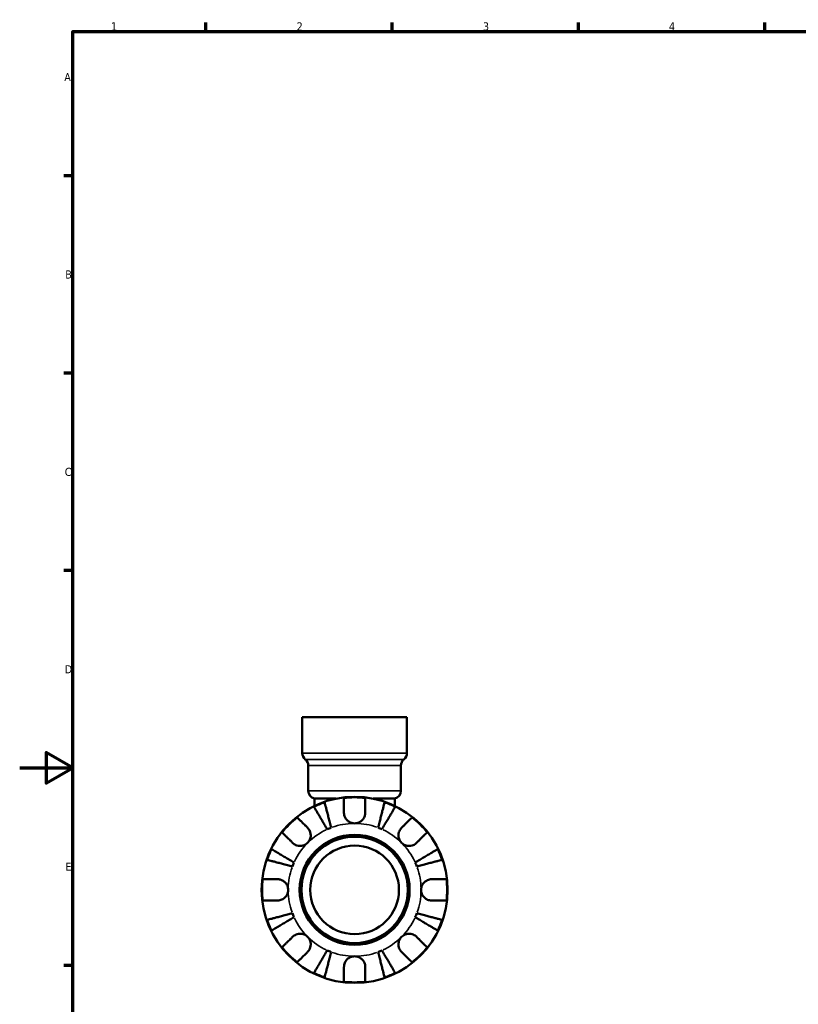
# Model space of a CAD drawing. Header units: millimetres. Extents: x 0 to 905, y -178 to 594.
# Tile 4 of 7: x 0 to 293, y 208 to 578. Entities that reach past the tile are written whole.
import ezdxf

# ---------------------------------------------------------------- set-up
doc = ezdxf.new("R2010")
doc.units = ezdxf.units.MM
for name, color, linetype, lineweight in [('Border (ANSI)', 7, 'Continuous', 70), ('Visible (ANSI)', 7, 'Continuous', 50), ('Visible Narrow (ANSI)', 7, 'Continuous', 35)]:
    doc.layers.add(name, color=color, linetype=linetype, lineweight=lineweight)
doc.styles.add('Note Text (ANSI)', font='tahoma.ttf')

# ---------------------------------------------------------------- blocks, each defined once
blk = doc.blocks.new('Borders Default Border')
at = {"layer": 'Border (ANSI)'}
for p, q in [((70.08, 574), (70.08, 577.45)), ((140.17, 574), (140.17, 577.45)), ((210.25, 574), (210.25, 577.45)), ((280.33, 574), (280.33, 577.45)), ((20, 519.75), (16.55, 519.75)), ((20, 445.5), (16.55, 445.5)), ((20, 371.25), (16.55, 371.25)), ((20, 222.75), (16.55, 222.75))]:
    blk.add_line(p, q, dxfattribs=at)
at = {"layer": 'Border (ANSI)', "flags": 128}
for points in [[(20, 20), (20, 574), (821, 574), (821, 20), (20, 20)], [(0, 297), (20, 297), (10, 302.77), (10, 291.23), (20, 297)]]:
    blk.add_lwpolyline(points, dxfattribs=at)
at = {"layer": 'Border (ANSI)', "color": 230, "true_color": 0xff0080, "char_height": 3.05, "attachment_point": 7, "style": 'Note Text (ANSI)'}
for s, insert in [('1', (34.35, 574.4)), ('2', (104.2, 574.4)), ('3', (174.26, 574.34)), ('4', (244.23, 574.4)), ('A', (16.78, 555.35)), ('B', (17.15, 481.1)), ('C', (16.95, 406.8)), ('D', (16.96, 332.6)), ('E', (17.21, 258.35))]:
    blk.add_mtext(s, dxfattribs=dict(at, insert=insert))

msp = doc.modelspace()

# ---------------------------------------------------------------- linework, layer by layer
at = {"layer": 'Visible (ANSI)'}
for p, q in [((106.301, 316.162), (145.679, 316.162)), ((106.301, 316.162), (106.301, 302.608)), ((145.679, 316.162), (145.679, 302.608)), ((108.572, 297.879), (108.572, 288.395)), ((143.407, 297.879), (143.407, 288.395)), ((110.844, 285.462), (119.025, 285.462)), ((110.844, 285.462), (110.844, 282.715)), ((132.955, 285.462), (141.135, 285.462)), ((141.135, 285.462), (141.135, 282.715))]:
    msp.add_line(p, q, dxfattribs=at)
for radius in [35, 20.7, 20, 16.667]:
    msp.add_circle((125.99, 251.162), radius, dxfattribs=at)
for centre, radius, start, end in [((109.33, 302.608), 3.029, 180, 231.31781), ((105.543, 297.879), 3.029, 0, 51.31781), ((146.436, 297.879), 3.029, 128.68219, 180), ((142.65, 302.608), 3.029, 308.68219, 0), ((111.602, 288.395), 3.029, 180, 255.52249), ((125.99, 251.162), 34.798, 83.3993, 96.6007), ((140.378, 288.395), 3.029, 284.47751, 0), ((125.99, 251.162), 34.798, 108.92587, 116.07413), ((125.99, 251.162), 34.798, 63.92587, 71.07413), ((125.99, 251.162), 34.798, 128.3993, 141.6007), ((125.99, 251.162), 34.798, 38.3993, 51.6007), ((125.99, 251.162), 25, 110.66622, 114.33378), ((125.99, 251.162), 25, 65.66622, 69.33378), ((125.99, 251.162), 34.798, 153.92587, 161.07413), ((125.99, 251.162), 34.798, 18.92587, 26.07413), ((125.99, 251.162), 25, 155.66622, 159.33378), ((125.99, 251.162), 25, 20.66622, 24.33378), ((125.99, 251.162), 34.798, 173.3993, 186.6007), ((125.99, 251.162), 34.798, 353.3993, 6.6007), ((125.99, 251.162), 25, 200.66622, 204.33378), ((125.99, 251.162), 25, 335.66622, 339.33378), ((125.99, 251.162), 34.798, 198.92587, 206.07413), ((125.99, 251.162), 34.798, 333.92587, 341.07413), ((125.99, 251.162), 34.798, 218.3993, 231.6007), ((125.99, 251.162), 25, 245.66622, 249.33378), ((125.99, 251.162), 25, 290.66622, 294.33378), ((125.99, 251.162), 34.798, 308.3993, 321.6007), ((125.99, 251.162), 34.798, 243.92587, 251.07413), ((125.99, 251.162), 34.798, 288.92587, 296.07413), ((125.99, 251.162), 34.798, 263.3993, 276.6007)]:
    msp.add_arc(centre, radius, start, end, dxfattribs=at)
for points, knots in [([(121.99, 280.162), (121.99, 280.6), (121.99, 281.045), (121.99, 282.031), (121.99, 282.555), (121.99, 283.433), (121.99, 283.868), (121.99, 284.618), (121.99, 284.934), (121.99, 285.4), (121.99, 285.598), (121.99, 285.729)], [4.90264375, 4.90264375, 4.90264375, 4.90264375, 5.04224508, 5.04224508, 5.22854914, 5.22854914, 5.41380406, 5.41380406, 5.59905898, 5.59905898, 5.77859995, 5.77859995, 5.77859995, 5.77859995]), ([(129.99, 285.729), (129.99, 285.598), (129.99, 285.4), (129.99, 284.934), (129.99, 284.618), (129.99, 283.868), (129.99, 283.433), (129.99, 282.555), (129.99, 282.031), (129.99, 281.045), (129.99, 280.6), (129.99, 280.162)], [0.18972425, 0.18972425, 0.18972425, 0.18972425, 0.36926522, 0.36926522, 0.55452014, 0.55452014, 0.73977506, 0.73977506, 0.92607912, 0.92607912, 1.06568045, 1.06568045, 1.06568045, 1.06568045]), ([(115.688, 273.941), (115.373, 274.476), (115.029, 275.061), (114.354, 276.206), (114.024, 276.766), (113.443, 277.753), (113.137, 278.272), (112.567, 279.239), (112.303, 279.689), (111.859, 280.442), (111.638, 280.816), (111.258, 281.462), (111.099, 281.733), (110.862, 282.135), (110.761, 282.305), (110.695, 282.418)], [4.4593823, 4.4593823, 4.4593823, 4.4593823, 4.6457401, 4.6457401, 4.832098, 4.832098, 5.0177489, 5.0177489, 5.2033998, 5.2033998, 5.388581, 5.388581, 5.5737621, 5.5737621, 5.753847, 5.753847, 5.753847, 5.753847]), ([(114.703, 284.079), (114.736, 283.951), (114.786, 283.76), (114.902, 283.308), (114.981, 283.004), (115.169, 282.279), (115.277, 281.858), (115.496, 281.011), (115.627, 280.507), (115.908, 279.419), (116.059, 278.837), (116.346, 277.728), (116.509, 277.098), (116.841, 275.811), (117.011, 275.154), (117.167, 274.553)], [0.1897184, 0.1897184, 0.1897184, 0.1897184, 0.3698032, 0.3698032, 0.5549844, 0.5549844, 0.7401655, 0.7401655, 0.9258164, 0.9258164, 1.1114673, 1.1114673, 1.2978252, 1.2978252, 1.484183, 1.484183, 1.484183, 1.484183]), ([(134.813, 274.553), (134.968, 275.154), (135.138, 275.811), (135.471, 277.098), (135.634, 277.728), (135.921, 278.837), (136.071, 279.419), (136.352, 280.507), (136.483, 281.011), (136.702, 281.858), (136.811, 282.279), (136.998, 283.004), (137.077, 283.308), (137.194, 283.76), (137.243, 283.951), (137.276, 284.079)], [4.4593823, 4.4593823, 4.4593823, 4.4593823, 4.6457401, 4.6457401, 4.832098, 4.832098, 5.0177489, 5.0177489, 5.2033998, 5.2033998, 5.388581, 5.388581, 5.5737621, 5.5737621, 5.753847, 5.753847, 5.753847, 5.753847]), ([(141.285, 282.418), (141.218, 282.305), (141.118, 282.135), (140.881, 281.733), (140.721, 281.462), (140.341, 280.816), (140.121, 280.442), (139.677, 279.689), (139.412, 279.239), (138.842, 278.272), (138.537, 277.753), (137.955, 276.766), (137.625, 276.206), (136.951, 275.061), (136.606, 274.476), (136.291, 273.941)], [0.1897184, 0.1897184, 0.1897184, 0.1897184, 0.3698032, 0.3698032, 0.5549844, 0.5549844, 0.7401655, 0.7401655, 0.9258164, 0.9258164, 1.1114673, 1.1114673, 1.2978252, 1.2978252, 1.484183, 1.484183, 1.484183, 1.484183]), ([(104.375, 278.433), (104.468, 278.34), (104.608, 278.201), (104.938, 277.871), (105.161, 277.647), (105.691, 277.117), (105.999, 276.809), (106.62, 276.189), (106.99, 275.818), (107.688, 275.121), (108.002, 274.806), (108.312, 274.496)], [0.18972425, 0.18972425, 0.18972425, 0.18972425, 0.36926522, 0.36926522, 0.55452014, 0.55452014, 0.73977506, 0.73977506, 0.92607912, 0.92607912, 1.06568045, 1.06568045, 1.06568045, 1.06568045]), ([(125.99, 276.162), (125.614, 276.162), (125.24, 276.215), (124.47, 276.437), (124.083, 276.62), (123.394, 277.091), (123.095, 277.371), (122.626, 277.968), (122.448, 278.271), (122.227, 278.789), (122.158, 278.993), (122.061, 279.386), (122.029, 279.574), (121.996, 279.896), (121.99, 280.029), (121.99, 280.162)], [0, 0, 0, 0, 0.11274969, 0.11274969, 0.24046199, 0.24046199, 0.3630761, 0.3630761, 0.46982648, 0.46982648, 0.53680834, 0.53680834, 0.59738122, 0.59738122, 0.64072731, 0.64072731, 0.64072731, 0.64072731]), ([(129.99, 280.162), (129.99, 279.963), (129.975, 279.762), (129.916, 279.373), (129.874, 279.186), (129.748, 278.771), (129.657, 278.545), (129.344, 277.94), (129.082, 277.585), (128.406, 276.936), (127.988, 276.661), (127.042, 276.267), (126.519, 276.162), (125.99, 276.162)], [-0.64798358, -0.64798358, -0.64798358, -0.64798358, -0.58129223, -0.58129223, -0.51957432, -0.51957432, -0.44316993, -0.44316993, -0.3085364, -0.3085364, -0.15881239, -0.15881239, 0, 0, 0, 0]), ([(143.667, 274.496), (143.977, 274.806), (144.292, 275.121), (144.989, 275.818), (145.36, 276.189), (145.98, 276.809), (146.288, 277.117), (146.819, 277.647), (147.042, 277.871), (147.372, 278.201), (147.511, 278.34), (147.604, 278.433)], [4.90264375, 4.90264375, 4.90264375, 4.90264375, 5.04224508, 5.04224508, 5.22854914, 5.22854914, 5.41380406, 5.41380406, 5.59905898, 5.59905898, 5.77859995, 5.77859995, 5.77859995, 5.77859995]), ([(108.312, 274.496), (108.4, 274.408), (108.485, 274.316), (108.728, 274.021), (108.874, 273.807), (109.131, 273.332), (109.239, 273.073), (109.433, 272.418), (109.489, 272.017), (109.476, 271.109), (109.374, 270.612), (108.982, 269.658), (108.686, 269.213), (108.312, 268.839)], [-0.64434498, -0.64434498, -0.64434498, -0.64434498, -0.60308586, -0.60308586, -0.52007987, -0.52007987, -0.43273909, -0.43273909, -0.31000661, -0.31000661, -0.15868997, -0.15868997, 0, 0, 0, 0]), ([(143.667, 268.839), (143.458, 269.049), (143.272, 269.281), (142.945, 269.799), (142.809, 270.085), (142.568, 270.796), (142.497, 271.226), (142.495, 272.068), (142.557, 272.471), (142.759, 273.123), (142.869, 273.377), (143.131, 273.847), (143.28, 274.061), (143.517, 274.34), (143.591, 274.42), (143.667, 274.496)], [0, 0, 0, 0, 0.08884908, 0.08884908, 0.18379648, 0.18379648, 0.31419699, 0.31419699, 0.43784665, 0.43784665, 0.52411276, 0.52411276, 0.60765264, 0.60765264, 0.6434969, 0.6434969, 0.6434969, 0.6434969]), ([(102.655, 268.839), (102.345, 269.149), (102.031, 269.464), (101.333, 270.161), (100.963, 270.532), (100.342, 271.152), (100.035, 271.46), (99.504, 271.991), (99.281, 272.214), (98.951, 272.544), (98.811, 272.683), (98.719, 272.776)], [4.90264375, 4.90264375, 4.90264375, 4.90264375, 5.04224508, 5.04224508, 5.22854914, 5.22854914, 5.41380406, 5.41380406, 5.59905898, 5.59905898, 5.77859995, 5.77859995, 5.77859995, 5.77859995]), ([(153.261, 272.776), (153.168, 272.683), (153.029, 272.544), (152.698, 272.214), (152.475, 271.991), (151.945, 271.46), (151.637, 271.152), (151.017, 270.532), (150.646, 270.161), (149.949, 269.464), (149.634, 269.149), (149.324, 268.839)], [0.18972425, 0.18972425, 0.18972425, 0.18972425, 0.36926522, 0.36926522, 0.55452014, 0.55452014, 0.73977506, 0.73977506, 0.92607912, 0.92607912, 1.06568045, 1.06568045, 1.06568045, 1.06568045]), ([(108.312, 268.839), (108.103, 268.63), (107.871, 268.445), (107.353, 268.117), (107.066, 267.981), (106.355, 267.74), (105.925, 267.669), (105.083, 267.667), (104.68, 267.729), (104.029, 267.931), (103.774, 268.041), (103.305, 268.303), (103.091, 268.452), (102.812, 268.689), (102.732, 268.763), (102.655, 268.839)], [0, 0, 0, 0, 0.08884908, 0.08884908, 0.18379648, 0.18379648, 0.31419699, 0.31419699, 0.43784665, 0.43784665, 0.52411276, 0.52411276, 0.60765264, 0.60765264, 0.6434969, 0.6434969, 0.6434969, 0.6434969]), ([(149.324, 268.839), (149.236, 268.751), (149.143, 268.667), (148.849, 268.424), (148.635, 268.278), (148.16, 268.02), (147.901, 267.912), (147.246, 267.719), (146.845, 267.662), (145.937, 267.676), (145.44, 267.777), (144.486, 268.17), (144.041, 268.465), (143.667, 268.839)], [-0.64434498, -0.64434498, -0.64434498, -0.64434498, -0.60308586, -0.60308586, -0.52007987, -0.52007987, -0.43273909, -0.43273909, -0.31000661, -0.31000661, -0.15868997, -0.15868997, 0, 0, 0, 0]), ([(94.733, 266.457), (94.846, 266.39), (95.017, 266.29), (95.419, 266.053), (95.69, 265.893), (96.335, 265.513), (96.709, 265.293), (97.463, 264.849), (97.912, 264.584), (98.88, 264.014), (99.398, 263.709), (100.385, 263.127), (100.946, 262.797), (102.091, 262.123), (102.675, 261.778), (103.211, 261.463)], [0.1897184, 0.1897184, 0.1897184, 0.1897184, 0.3698032, 0.3698032, 0.5549844, 0.5549844, 0.7401655, 0.7401655, 0.9258164, 0.9258164, 1.1114673, 1.1114673, 1.2978252, 1.2978252, 1.484183, 1.484183, 1.484183, 1.484183]), ([(148.769, 261.463), (149.304, 261.778), (149.889, 262.123), (151.034, 262.797), (151.594, 263.127), (152.581, 263.709), (153.1, 264.014), (154.067, 264.584), (154.517, 264.849), (155.27, 265.293), (155.644, 265.513), (156.29, 265.893), (156.561, 266.053), (156.963, 266.29), (157.133, 266.39), (157.246, 266.457)], [4.4593823, 4.4593823, 4.4593823, 4.4593823, 4.6457401, 4.6457401, 4.832098, 4.832098, 5.0177489, 5.0177489, 5.2033998, 5.2033998, 5.388581, 5.388581, 5.5737621, 5.5737621, 5.753847, 5.753847, 5.753847, 5.753847]), ([(102.598, 259.985), (101.997, 260.14), (101.34, 260.31), (100.054, 260.643), (99.424, 260.806), (98.314, 261.093), (97.732, 261.243), (96.645, 261.525), (96.14, 261.655), (95.293, 261.874), (94.873, 261.983), (94.148, 262.17), (93.843, 262.249), (93.391, 262.366), (93.2, 262.415), (93.073, 262.448)], [4.4593823, 4.4593823, 4.4593823, 4.4593823, 4.6457401, 4.6457401, 4.832098, 4.832098, 5.0177489, 5.0177489, 5.2033998, 5.2033998, 5.388581, 5.388581, 5.5737621, 5.5737621, 5.753847, 5.753847, 5.753847, 5.753847]), ([(158.906, 262.448), (158.779, 262.415), (158.588, 262.366), (158.136, 262.249), (157.832, 262.17), (157.107, 261.983), (156.686, 261.874), (155.839, 261.655), (155.334, 261.525), (154.247, 261.243), (153.665, 261.093), (152.556, 260.806), (151.926, 260.643), (150.639, 260.31), (149.982, 260.14), (149.381, 259.985)], [0.1897184, 0.1897184, 0.1897184, 0.1897184, 0.3698032, 0.3698032, 0.5549844, 0.5549844, 0.7401655, 0.7401655, 0.9258164, 0.9258164, 1.1114673, 1.1114673, 1.2978252, 1.2978252, 1.484183, 1.484183, 1.484183, 1.484183]), ([(91.422, 255.162), (91.554, 255.162), (91.751, 255.162), (92.218, 255.162), (92.533, 255.162), (93.284, 255.162), (93.719, 255.162), (94.596, 255.162), (95.12, 255.162), (96.107, 255.162), (96.551, 255.162), (96.99, 255.162)], [0.18972425, 0.18972425, 0.18972425, 0.18972425, 0.36926522, 0.36926522, 0.55452014, 0.55452014, 0.73977506, 0.73977506, 0.92607912, 0.92607912, 1.06568045, 1.06568045, 1.06568045, 1.06568045]), ([(96.99, 255.162), (97.136, 255.162), (97.284, 255.154), (97.67, 255.111), (97.907, 255.063), (98.398, 254.915), (98.649, 254.812), (99.247, 254.489), (99.575, 254.241), (100.21, 253.586), (100.489, 253.164), (100.885, 252.213), (100.99, 251.69), (100.99, 251.162)], [-0.64008532, -0.64008532, -0.64008532, -0.64008532, -0.59222185, -0.59222185, -0.51595037, -0.51595037, -0.43235608, -0.43235608, -0.30863031, -0.30863031, -0.15844955, -0.15844955, 0, 0, 0, 0]), ([(150.99, 251.162), (150.99, 251.5), (151.033, 251.836), (151.21, 252.521), (151.352, 252.865), (151.8, 253.63), (152.144, 254.018), (152.819, 254.539), (153.112, 254.709), (153.651, 254.94), (153.888, 255.015), (154.375, 255.122), (154.623, 255.152), (154.908, 255.161), (154.949, 255.162), (154.99, 255.162)], [-2.77804136, -2.77804136, -2.77804136, -2.77804136, -2.67672151, -2.67672151, -2.56558131, -2.56558131, -2.40960112, -2.40960112, -2.30519389, -2.30519389, -2.22617552, -2.22617552, -2.14450488, -2.14450488, -2.1308178, -2.1308178, -2.1308178, -2.1308178]), ([(154.99, 255.162), (155.428, 255.162), (155.873, 255.162), (156.859, 255.162), (157.383, 255.162), (158.261, 255.162), (158.696, 255.162), (159.446, 255.162), (159.762, 255.162), (160.228, 255.162), (160.426, 255.162), (160.557, 255.162)], [4.90264375, 4.90264375, 4.90264375, 4.90264375, 5.04224508, 5.04224508, 5.22854914, 5.22854914, 5.41380406, 5.41380406, 5.59905898, 5.59905898, 5.77859995, 5.77859995, 5.77859995, 5.77859995]), ([(100.99, 251.162), (100.99, 250.824), (100.947, 250.488), (100.77, 249.802), (100.628, 249.459), (100.18, 248.694), (99.836, 248.305), (99.16, 247.784), (98.867, 247.614), (98.328, 247.384), (98.091, 247.309), (97.604, 247.201), (97.357, 247.171), (97.071, 247.162), (97.03, 247.162), (96.99, 247.162)], [-2.77804136, -2.77804136, -2.77804136, -2.77804136, -2.67672151, -2.67672151, -2.56558131, -2.56558131, -2.40960112, -2.40960112, -2.30519389, -2.30519389, -2.22617552, -2.22617552, -2.14450488, -2.14450488, -2.1308178, -2.1308178, -2.1308178, -2.1308178]), ([(154.99, 247.162), (154.843, 247.162), (154.695, 247.17), (154.31, 247.213), (154.073, 247.261), (153.582, 247.408), (153.331, 247.512), (152.732, 247.835), (152.404, 248.082), (151.769, 248.737), (151.491, 249.159), (151.094, 250.11), (150.99, 250.634), (150.99, 251.162)], [-0.64008532, -0.64008532, -0.64008532, -0.64008532, -0.59222185, -0.59222185, -0.51595037, -0.51595037, -0.43235608, -0.43235608, -0.30863031, -0.30863031, -0.15844955, -0.15844955, 0, 0, 0, 0]), ([(96.99, 247.162), (96.551, 247.162), (96.107, 247.162), (95.12, 247.162), (94.596, 247.162), (93.719, 247.162), (93.284, 247.162), (92.533, 247.162), (92.218, 247.162), (91.751, 247.162), (91.554, 247.162), (91.422, 247.162)], [4.90264375, 4.90264375, 4.90264375, 4.90264375, 5.04224508, 5.04224508, 5.22854914, 5.22854914, 5.41380406, 5.41380406, 5.59905898, 5.59905898, 5.77859995, 5.77859995, 5.77859995, 5.77859995]), ([(160.557, 247.162), (160.426, 247.162), (160.228, 247.162), (159.762, 247.162), (159.446, 247.162), (158.696, 247.162), (158.261, 247.162), (157.383, 247.162), (156.859, 247.162), (155.873, 247.162), (155.428, 247.162), (154.99, 247.162)], [0.18972425, 0.18972425, 0.18972425, 0.18972425, 0.36926522, 0.36926522, 0.55452014, 0.55452014, 0.73977506, 0.73977506, 0.92607912, 0.92607912, 1.06568045, 1.06568045, 1.06568045, 1.06568045]), ([(93.073, 239.875), (93.2, 239.908), (93.391, 239.958), (93.843, 240.074), (94.148, 240.153), (94.873, 240.341), (95.293, 240.449), (96.14, 240.668), (96.645, 240.799), (97.732, 241.08), (98.314, 241.231), (99.424, 241.518), (100.054, 241.681), (101.34, 242.013), (101.997, 242.183), (102.598, 242.339)], [0.1897184, 0.1897184, 0.1897184, 0.1897184, 0.3698032, 0.3698032, 0.5549844, 0.5549844, 0.7401655, 0.7401655, 0.9258164, 0.9258164, 1.1114673, 1.1114673, 1.2978252, 1.2978252, 1.484183, 1.484183, 1.484183, 1.484183]), ([(103.211, 240.86), (102.675, 240.545), (102.091, 240.201), (100.946, 239.526), (100.385, 239.196), (99.398, 238.615), (98.88, 238.309), (97.912, 237.739), (97.463, 237.475), (96.709, 237.031), (96.335, 236.81), (95.69, 236.43), (95.419, 236.271), (95.017, 236.034), (94.846, 235.934), (94.733, 235.867)], [4.4593823, 4.4593823, 4.4593823, 4.4593823, 4.6457401, 4.6457401, 4.832098, 4.832098, 5.0177489, 5.0177489, 5.2033998, 5.2033998, 5.388581, 5.388581, 5.5737621, 5.5737621, 5.753847, 5.753847, 5.753847, 5.753847]), ([(157.246, 235.867), (157.133, 235.934), (156.963, 236.034), (156.561, 236.271), (156.29, 236.43), (155.644, 236.81), (155.27, 237.031), (154.517, 237.475), (154.067, 237.739), (153.1, 238.309), (152.581, 238.615), (151.594, 239.196), (151.034, 239.526), (149.889, 240.201), (149.304, 240.545), (148.769, 240.86)], [0.1897184, 0.1897184, 0.1897184, 0.1897184, 0.3698032, 0.3698032, 0.5549844, 0.5549844, 0.7401655, 0.7401655, 0.9258164, 0.9258164, 1.1114673, 1.1114673, 1.2978252, 1.2978252, 1.484183, 1.484183, 1.484183, 1.484183]), ([(149.381, 242.339), (149.982, 242.183), (150.639, 242.013), (151.926, 241.681), (152.556, 241.518), (153.665, 241.231), (154.247, 241.08), (155.334, 240.799), (155.839, 240.668), (156.686, 240.449), (157.107, 240.341), (157.832, 240.153), (158.136, 240.074), (158.588, 239.958), (158.779, 239.908), (158.906, 239.875)], [4.4593823, 4.4593823, 4.4593823, 4.4593823, 4.6457401, 4.6457401, 4.832098, 4.832098, 5.0177489, 5.0177489, 5.2033998, 5.2033998, 5.388581, 5.388581, 5.5737621, 5.5737621, 5.753847, 5.753847, 5.753847, 5.753847]), ([(98.719, 229.547), (98.811, 229.64), (98.951, 229.78), (99.281, 230.11), (99.504, 230.333), (100.035, 230.864), (100.342, 231.171), (100.963, 231.792), (101.333, 232.162), (102.031, 232.86), (102.345, 233.174), (102.655, 233.484)], [0.18972425, 0.18972425, 0.18972425, 0.18972425, 0.36926522, 0.36926522, 0.55452014, 0.55452014, 0.73977506, 0.73977506, 0.92607912, 0.92607912, 1.06568045, 1.06568045, 1.06568045, 1.06568045]), ([(102.655, 233.484), (102.743, 233.572), (102.836, 233.657), (103.13, 233.9), (103.345, 234.046), (103.819, 234.303), (104.078, 234.412), (104.734, 234.605), (105.135, 234.661), (106.043, 234.648), (106.54, 234.547), (107.494, 234.154), (107.938, 233.858), (108.312, 233.484)], [-0.64434498, -0.64434498, -0.64434498, -0.64434498, -0.60308586, -0.60308586, -0.52007987, -0.52007987, -0.43273909, -0.43273909, -0.31000661, -0.31000661, -0.15868997, -0.15868997, 0, 0, 0, 0]), ([(108.312, 233.484), (108.521, 233.275), (108.707, 233.043), (109.034, 232.525), (109.171, 232.238), (109.412, 231.527), (109.483, 231.097), (109.485, 230.255), (109.423, 229.852), (109.22, 229.201), (109.11, 228.946), (108.848, 228.477), (108.699, 228.263), (108.462, 227.984), (108.389, 227.904), (108.312, 227.827)], [0, 0, 0, 0, 0.08884908, 0.08884908, 0.18379648, 0.18379648, 0.31419699, 0.31419699, 0.43784665, 0.43784665, 0.52411276, 0.52411276, 0.60765264, 0.60765264, 0.6434969, 0.6434969, 0.6434969, 0.6434969]), ([(143.667, 227.827), (143.579, 227.915), (143.495, 228.008), (143.252, 228.302), (143.106, 228.517), (142.848, 228.991), (142.74, 229.251), (142.546, 229.906), (142.49, 230.307), (142.503, 231.215), (142.605, 231.712), (142.997, 232.666), (143.293, 233.11), (143.667, 233.484)], [-0.64434498, -0.64434498, -0.64434498, -0.64434498, -0.60308586, -0.60308586, -0.52007987, -0.52007987, -0.43273909, -0.43273909, -0.31000661, -0.31000661, -0.15868997, -0.15868997, 0, 0, 0, 0]), ([(143.667, 233.484), (143.877, 233.694), (144.109, 233.879), (144.627, 234.206), (144.913, 234.343), (145.624, 234.584), (146.054, 234.655), (146.896, 234.657), (147.299, 234.595), (147.951, 234.392), (148.205, 234.282), (148.675, 234.02), (148.889, 233.871), (149.168, 233.634), (149.248, 233.561), (149.324, 233.484)], [0, 0, 0, 0, 0.08884908, 0.08884908, 0.18379648, 0.18379648, 0.31419699, 0.31419699, 0.43784665, 0.43784665, 0.52411276, 0.52411276, 0.60765264, 0.60765264, 0.6434969, 0.6434969, 0.6434969, 0.6434969]), ([(149.324, 233.484), (149.634, 233.174), (149.949, 232.86), (150.646, 232.162), (151.017, 231.792), (151.637, 231.171), (151.945, 230.864), (152.475, 230.333), (152.698, 230.11), (153.029, 229.78), (153.168, 229.64), (153.261, 229.547)], [4.90264375, 4.90264375, 4.90264375, 4.90264375, 5.04224508, 5.04224508, 5.22854914, 5.22854914, 5.41380406, 5.41380406, 5.59905898, 5.59905898, 5.77859995, 5.77859995, 5.77859995, 5.77859995]), ([(108.312, 227.827), (108.002, 227.517), (107.688, 227.203), (106.99, 226.505), (106.62, 226.135), (105.999, 225.514), (105.691, 225.207), (105.161, 224.676), (104.938, 224.453), (104.608, 224.123), (104.468, 223.983), (104.375, 223.891)], [4.90264375, 4.90264375, 4.90264375, 4.90264375, 5.04224508, 5.04224508, 5.22854914, 5.22854914, 5.41380406, 5.41380406, 5.59905898, 5.59905898, 5.77859995, 5.77859995, 5.77859995, 5.77859995]), ([(110.695, 219.905), (110.761, 220.018), (110.862, 220.189), (111.099, 220.591), (111.258, 220.862), (111.638, 221.507), (111.859, 221.881), (112.303, 222.635), (112.567, 223.084), (113.137, 224.052), (113.443, 224.57), (114.024, 225.558), (114.354, 226.118), (115.029, 227.263), (115.373, 227.848), (115.688, 228.383)], [0.1897184, 0.1897184, 0.1897184, 0.1897184, 0.3698032, 0.3698032, 0.5549844, 0.5549844, 0.7401655, 0.7401655, 0.9258164, 0.9258164, 1.1114673, 1.1114673, 1.2978252, 1.2978252, 1.484183, 1.484183, 1.484183, 1.484183]), ([(117.167, 227.77), (117.011, 227.169), (116.841, 226.512), (116.509, 225.226), (116.346, 224.596), (116.059, 223.486), (115.908, 222.904), (115.627, 221.817), (115.496, 221.312), (115.277, 220.465), (115.169, 220.045), (114.981, 219.32), (114.902, 219.015), (114.786, 218.563), (114.736, 218.372), (114.703, 218.245)], [4.4593823, 4.4593823, 4.4593823, 4.4593823, 4.6457401, 4.6457401, 4.832098, 4.832098, 5.0177489, 5.0177489, 5.2033998, 5.2033998, 5.388581, 5.388581, 5.5737621, 5.5737621, 5.753847, 5.753847, 5.753847, 5.753847]), ([(121.99, 222.162), (121.99, 222.308), (121.998, 222.456), (122.041, 222.842), (122.089, 223.079), (122.236, 223.57), (122.34, 223.821), (122.663, 224.419), (122.91, 224.747), (123.565, 225.382), (123.987, 225.661), (124.938, 226.057), (125.462, 226.162), (125.99, 226.162)], [-0.64008532, -0.64008532, -0.64008532, -0.64008532, -0.59222185, -0.59222185, -0.51595037, -0.51595037, -0.43235608, -0.43235608, -0.30863031, -0.30863031, -0.15844955, -0.15844955, 0, 0, 0, 0]), ([(125.99, 226.162), (126.327, 226.162), (126.664, 226.119), (127.349, 225.942), (127.693, 225.8), (128.458, 225.352), (128.846, 225.008), (129.367, 224.332), (129.537, 224.039), (129.768, 223.5), (129.843, 223.263), (129.95, 222.776), (129.98, 222.529), (129.989, 222.243), (129.99, 222.203), (129.99, 222.162)], [-2.77804136, -2.77804136, -2.77804136, -2.77804136, -2.67672151, -2.67672151, -2.56558131, -2.56558131, -2.40960112, -2.40960112, -2.30519389, -2.30519389, -2.22617552, -2.22617552, -2.14450488, -2.14450488, -2.1308178, -2.1308178, -2.1308178, -2.1308178]), ([(137.276, 218.245), (137.243, 218.372), (137.194, 218.563), (137.077, 219.015), (136.998, 219.32), (136.811, 220.045), (136.702, 220.465), (136.483, 221.312), (136.352, 221.817), (136.071, 222.904), (135.921, 223.486), (135.634, 224.596), (135.471, 225.226), (135.138, 226.512), (134.968, 227.169), (134.813, 227.77)], [0.1897184, 0.1897184, 0.1897184, 0.1897184, 0.3698032, 0.3698032, 0.5549844, 0.5549844, 0.7401655, 0.7401655, 0.9258164, 0.9258164, 1.1114673, 1.1114673, 1.2978252, 1.2978252, 1.484183, 1.484183, 1.484183, 1.484183]), ([(136.291, 228.383), (136.606, 227.848), (136.951, 227.263), (137.625, 226.118), (137.955, 225.558), (138.537, 224.57), (138.842, 224.052), (139.412, 223.084), (139.677, 222.635), (140.121, 221.881), (140.341, 221.507), (140.721, 220.862), (140.881, 220.591), (141.118, 220.189), (141.218, 220.018), (141.285, 219.905)], [4.4593823, 4.4593823, 4.4593823, 4.4593823, 4.6457401, 4.6457401, 4.832098, 4.832098, 5.0177489, 5.0177489, 5.2033998, 5.2033998, 5.388581, 5.388581, 5.5737621, 5.5737621, 5.753847, 5.753847, 5.753847, 5.753847]), ([(147.604, 223.891), (147.511, 223.983), (147.372, 224.123), (147.042, 224.453), (146.819, 224.676), (146.288, 225.207), (145.98, 225.514), (145.36, 226.135), (144.989, 226.505), (144.292, 227.203), (143.977, 227.517), (143.667, 227.827)], [0.18972425, 0.18972425, 0.18972425, 0.18972425, 0.36926522, 0.36926522, 0.55452014, 0.55452014, 0.73977506, 0.73977506, 0.92607912, 0.92607912, 1.06568045, 1.06568045, 1.06568045, 1.06568045]), ([(121.99, 216.594), (121.99, 216.726), (121.99, 216.923), (121.99, 217.39), (121.99, 217.705), (121.99, 218.456), (121.99, 218.891), (121.99, 219.768), (121.99, 220.292), (121.99, 221.279), (121.99, 221.723), (121.99, 222.162)], [0.18972425, 0.18972425, 0.18972425, 0.18972425, 0.36926522, 0.36926522, 0.55452014, 0.55452014, 0.73977506, 0.73977506, 0.92607912, 0.92607912, 1.06568045, 1.06568045, 1.06568045, 1.06568045]), ([(129.99, 222.162), (129.99, 221.723), (129.99, 221.279), (129.99, 220.292), (129.99, 219.768), (129.99, 218.891), (129.99, 218.456), (129.99, 217.705), (129.99, 217.39), (129.99, 216.923), (129.99, 216.726), (129.99, 216.594)], [4.90264375, 4.90264375, 4.90264375, 4.90264375, 5.04224508, 5.04224508, 5.22854914, 5.22854914, 5.41380406, 5.41380406, 5.59905898, 5.59905898, 5.77859995, 5.77859995, 5.77859995, 5.77859995])]:
    msp.add_open_spline(points, degree=3, knots=knots, dxfattribs=at)
at = {"layer": 'Visible Narrow (ANSI)'}
for p, q in [((106.543, 302.608), (145.436, 302.608)), ((144.315, 300.243), (107.665, 300.243)), ((143.193, 297.879), (108.787, 297.879)), ((108.787, 288.395), (143.193, 288.395))]:
    msp.add_line(p, q, dxfattribs=at)
for start, end in [(91.03331, 109.63291), (70.36709, 88.96669), (115.36709, 133.96669), (46.03331, 64.63291), (136.03331, 154.63291), (25.36709, 43.96669), (160.36709, 178.96669), (1.03331, 19.63291), (181.03331, 199.63291), (340.36709, 358.96669), (205.36709, 223.96669), (316.03331, 334.63291), (226.03331, 244.63291), (295.36709, 313.96669), (250.36709, 268.96669), (271.03331, 289.63291)]:
    msp.add_arc((125.99, 251.162), 25, start, end, dxfattribs=at)

# ---------------------------------------------------------------- block references
msp.add_blockref('Borders Default Border', (0, 0))

doc.saveas('drawing.dxf')
